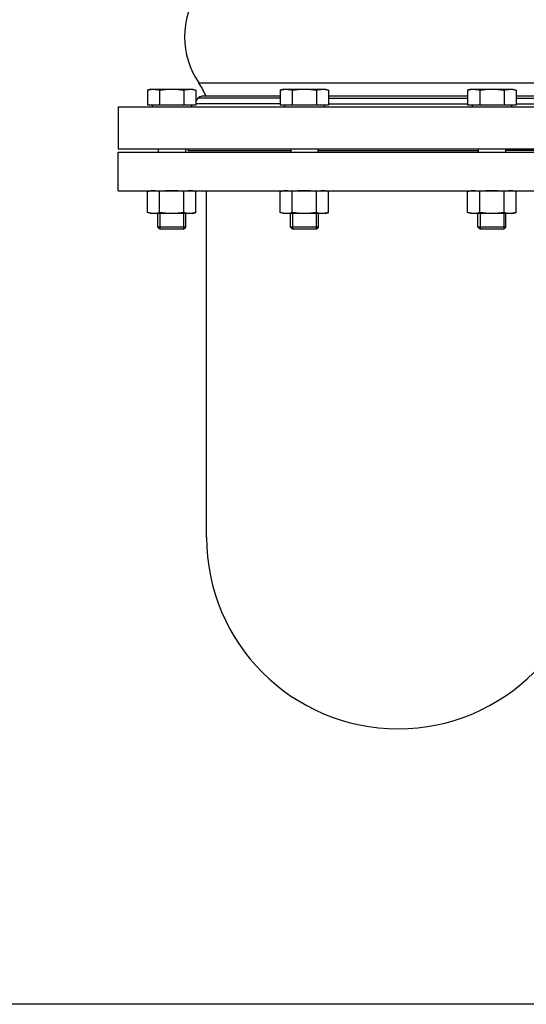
# Model space of a CAD drawing. Header units: millimetres. Extents: x 0 to 1189, y 0 to 841.
# Tile 168 of 173: x 978 to 990, y 535 to 557. Entities that reach past the tile are written whole.
import ezdxf

# ---------------------------------------------------------------- set-up
doc = ezdxf.new("R2010")
doc.units = ezdxf.units.MM
doc.header["$LTSCALE"] = 65.395
for name, color, linetype in [('6M32E_GENSET_GRUNDRAHMEN_ABL485', 7, 'CONTINUOUS'), ('6M32E_GENSET_GRUNDRAHMEN_T1_PBL486', 7, 'CONTINUOUS'), ('6M32E_GENSET_VERROHRUNG_ABL487', 7, 'CONTINUOUS'), ('D931_1-M16X70_PBL544', 7, 'CONTINUOUS'), ('D931_1-M16X70_PBL545', 7, 'CONTINUOUS'), ('D931_1-M16X70_PBL546', 7, 'CONTINUOUS'), ('D934-M16_PBL548', 7, 'CONTINUOUS'), ('D934-M16_PBL549', 7, 'CONTINUOUS'), ('D934-M16_PBL550', 7, 'CONTINUOUS'), ('ERV_GS200_6_ABL554', 7, 'CONTINUOUS'), ('ERV_GS200_6_T1_PBL556', 7, 'CONTINUOUS'), ('ERV_GS200_6_T1_PBL582', 7, 'CONTINUOUS'), ('ERV_GS200_6_T2_PBL555', 7, 'CONTINUOUS'), ('links_3_VBL484', 7, 'CONTINUOUS')]:
    doc.layers.add(name, color=color, linetype=linetype)

# ---------------------------------------------------------------- blocks, each defined once
blk = doc.blocks.new('6M32E_GENSET_GRUNDRAHMEN_T1_PBL486', base_point=(985.693, 558.761))
at = {"layer": '6M32E_GENSET_GRUNDRAHMEN_T1_PBL486', "color": 7, "linetype": 'Continuous'}
for p, q in [((980.593, 554.041), (992.359, 554.041)), ((980.593, 553.161), (980.593, 554.041)), ((980.593, 553.161), (992.359, 553.161)), ((982.613, 545.241), (982.613, 553.161)), ((1006.993, 534.561), (966.993, 534.561))]:
    blk.add_line(p, q, dxfattribs=at)
blk.add_arc((986.993, 545.241), 4.38, 180, 360, dxfattribs=at)
blk = doc.blocks.new('6M32E_GENSET_GRUNDRAHMEN_ABL485', base_point=(985.693, 558.761))
at = {"layer": '6M32E_GENSET_GRUNDRAHMEN_T1_PBL486'}
blk.add_blockref('6M32E_GENSET_GRUNDRAHMEN_T1_PBL486', (985.693, 558.761), dxfattribs=at)
blk = doc.blocks.new('D931_1-M16X70_PBL544', base_point=(989.136, 553.881))
at = {"layer": 'D931_1-M16X70_PBL544', "color": 7, "linetype": 'Continuous'}
for p, q in [((988.656, 555.481), (988.581, 555.461)), ((988.581, 555.461), (988.581, 555.113)), ((988.656, 555.481), (989.615, 555.481)), ((988.858, 555.461), (988.858, 555.113)), ((989.413, 555.461), (989.413, 555.113)), ((989.615, 555.481), (989.69, 555.461)), ((989.69, 555.461), (989.69, 555.113)), ((989.69, 555.113), (988.581, 555.113)), ((988.686, 555.113), (988.686, 555.081)), ((989.586, 555.113), (989.586, 555.081)), ((988.824, 554.121), (988.824, 554.041)), ((989.448, 554.121), (989.448, 554.041)), ((988.816, 552.33), (988.816, 552.641)), ((989.456, 552.33), (989.456, 552.641)), ((989.456, 552.33), (988.816, 552.33)), ((988.865, 552.281), (988.816, 552.33)), ((989.406, 552.281), (988.865, 552.281)), ((989.406, 552.281), (989.456, 552.33))]:
    blk.add_line(p, q, dxfattribs=at)
at = {"layer": 'D931_1-M16X70_PBL544', "color": 2, "linetype": 'Continuous'}
for p, q in [((988.865, 552.641), (988.865, 552.281)), ((989.406, 552.641), (989.406, 552.281))]:
    blk.add_line(p, q, dxfattribs=at)
at = {"layer": 'D931_1-M16X70_PBL544', "color": 7, "linetype": 'Continuous'}
for points in [[(988.581, 555.461), (988.606, 555.467), (988.631, 555.473), (988.657, 555.476)], [(988.657, 555.476), (988.724, 555.485), (988.793, 555.478), (988.858, 555.461)], [(988.858, 555.461), (988.95, 555.473), (989.136, 555.488), (989.321, 555.473), (989.413, 555.461)], [(989.413, 555.461), (989.478, 555.478), (989.548, 555.485), (989.614, 555.476)], [(989.614, 555.476), (989.64, 555.473), (989.665, 555.467), (989.69, 555.461)]]:
    blk.add_open_spline(points, degree=3, dxfattribs=at)
blk = doc.blocks.new('D931_1-M16X70_PBL545', base_point=(984.849, 553.881))
at = {"layer": 'D931_1-M16X70_PBL545', "color": 7, "linetype": 'Continuous'}
for p, q in [((984.37, 555.481), (984.295, 555.461)), ((984.295, 555.461), (984.295, 555.113)), ((984.37, 555.481), (985.329, 555.481)), ((984.572, 555.461), (984.572, 555.113)), ((985.127, 555.461), (985.127, 555.113)), ((985.329, 555.481), (985.404, 555.461)), ((985.404, 555.461), (985.404, 555.113)), ((985.404, 555.113), (984.295, 555.113)), ((984.399, 555.113), (984.399, 555.081)), ((985.299, 555.113), (985.299, 555.081)), ((984.537, 554.121), (984.537, 554.041)), ((985.161, 554.121), (985.161, 554.041)), ((984.529, 552.33), (984.529, 552.641)), ((985.169, 552.33), (985.169, 552.641)), ((985.169, 552.33), (984.529, 552.33)), ((984.579, 552.281), (984.529, 552.33)), ((985.12, 552.281), (984.579, 552.281)), ((985.12, 552.281), (985.169, 552.33))]:
    blk.add_line(p, q, dxfattribs=at)
at = {"layer": 'D931_1-M16X70_PBL545', "color": 2, "linetype": 'Continuous'}
for p, q in [((984.579, 552.641), (984.579, 552.281)), ((985.12, 552.641), (985.12, 552.281))]:
    blk.add_line(p, q, dxfattribs=at)
at = {"layer": 'D931_1-M16X70_PBL545', "color": 7, "linetype": 'Continuous'}
for points in [[(984.295, 555.461), (984.32, 555.467), (984.345, 555.473), (984.371, 555.476)], [(984.371, 555.476), (984.437, 555.485), (984.507, 555.478), (984.572, 555.461)], [(984.572, 555.461), (984.664, 555.473), (984.849, 555.488), (985.035, 555.473), (985.127, 555.461)], [(985.127, 555.461), (985.192, 555.478), (985.261, 555.485), (985.328, 555.476)], [(985.328, 555.476), (985.354, 555.473), (985.379, 555.467), (985.404, 555.461)]]:
    blk.add_open_spline(points, degree=3, dxfattribs=at)
blk = doc.blocks.new('D931_1-M16X70_PBL546', base_point=(981.819, 553.881))
at = {"layer": 'D931_1-M16X70_PBL546', "color": 7, "linetype": 'Continuous'}
for p, q in [((981.339, 555.481), (981.265, 555.461)), ((981.265, 555.461), (981.265, 555.113)), ((981.339, 555.481), (982.298, 555.481)), ((981.542, 555.461), (981.542, 555.113)), ((982.096, 555.461), (982.096, 555.113)), ((982.298, 555.481), (982.373, 555.461)), ((982.373, 555.461), (982.373, 555.113)), ((982.373, 555.113), (981.265, 555.113)), ((981.369, 555.113), (981.369, 555.081)), ((982.269, 555.113), (982.269, 555.081)), ((981.507, 554.121), (981.507, 554.041)), ((982.131, 554.121), (982.131, 554.041)), ((981.499, 552.33), (981.499, 552.641)), ((982.139, 552.33), (982.139, 552.641)), ((982.139, 552.33), (981.499, 552.33)), ((981.548, 552.281), (981.499, 552.33)), ((982.09, 552.281), (981.548, 552.281)), ((982.09, 552.281), (982.139, 552.33))]:
    blk.add_line(p, q, dxfattribs=at)
at = {"layer": 'D931_1-M16X70_PBL546', "color": 2, "linetype": 'Continuous'}
for p, q in [((981.548, 552.641), (981.548, 552.281)), ((982.09, 552.641), (982.09, 552.281))]:
    blk.add_line(p, q, dxfattribs=at)
at = {"layer": 'D931_1-M16X70_PBL546', "color": 7, "linetype": 'Continuous'}
for points in [[(981.265, 555.461), (981.289, 555.467), (981.315, 555.473), (981.34, 555.476)], [(981.34, 555.476), (981.407, 555.485), (981.477, 555.478), (981.542, 555.461)], [(981.542, 555.461), (981.633, 555.473), (981.819, 555.488), (982.004, 555.473), (982.096, 555.461)], [(982.096, 555.461), (982.161, 555.478), (982.231, 555.485), (982.298, 555.476)], [(982.298, 555.476), (982.323, 555.473), (982.348, 555.467), (982.373, 555.461)]]:
    blk.add_open_spline(points, degree=3, dxfattribs=at)
blk = doc.blocks.new('D934-M16_PBL548', base_point=(989.136, 552.901))
at = {"layer": 'D934-M16_PBL548', "color": 7, "linetype": 'Continuous'}
for p, q in [((988.581, 553.141), (988.656, 553.161)), ((988.581, 552.661), (988.581, 553.141)), ((988.858, 552.661), (988.858, 553.141)), ((989.413, 552.661), (989.413, 553.141)), ((989.69, 553.141), (989.615, 553.161)), ((989.69, 552.661), (989.69, 553.141)), ((988.656, 552.641), (988.581, 552.661)), ((989.615, 552.641), (988.656, 552.641)), ((989.615, 552.641), (989.69, 552.661))]:
    blk.add_line(p, q, dxfattribs=at)
for points in [[(988.658, 553.156), (988.632, 553.153), (988.606, 553.147), (988.581, 553.141)], [(988.858, 553.141), (988.794, 553.158), (988.724, 553.165), (988.658, 553.156)], [(989.413, 553.141), (989.321, 553.153), (989.136, 553.168), (988.95, 553.153), (988.858, 553.141)], [(989.613, 553.156), (989.547, 553.165), (989.477, 553.158), (989.413, 553.141)], [(989.69, 553.141), (989.665, 553.147), (989.639, 553.153), (989.613, 553.156)], [(988.658, 552.645), (988.632, 552.649), (988.606, 552.654), (988.581, 552.661)], [(988.858, 552.661), (988.794, 552.643), (988.724, 552.636), (988.658, 552.645)], [(989.413, 552.661), (989.321, 552.648), (989.136, 552.633), (988.95, 552.648), (988.858, 552.661)], [(989.613, 552.645), (989.547, 552.636), (989.477, 552.643), (989.413, 552.661)], [(989.69, 552.661), (989.665, 552.654), (989.639, 552.649), (989.613, 552.645)]]:
    blk.add_open_spline(points, degree=3, dxfattribs=at)
blk = doc.blocks.new('D934-M16_PBL549', base_point=(984.849, 552.901))
at = {"layer": 'D934-M16_PBL549', "color": 7, "linetype": 'Continuous'}
for p, q in [((984.295, 553.141), (984.37, 553.161)), ((984.295, 552.661), (984.295, 553.141)), ((984.572, 552.661), (984.572, 553.141)), ((985.127, 552.661), (985.127, 553.141)), ((985.404, 553.141), (985.329, 553.161)), ((985.404, 552.661), (985.404, 553.141)), ((984.37, 552.641), (984.295, 552.661)), ((985.329, 552.641), (984.37, 552.641)), ((985.329, 552.641), (985.404, 552.661))]:
    blk.add_line(p, q, dxfattribs=at)
for points in [[(984.372, 553.156), (984.346, 553.153), (984.32, 553.147), (984.295, 553.141)], [(984.572, 553.141), (984.508, 553.158), (984.438, 553.165), (984.372, 553.156)], [(985.127, 553.141), (985.035, 553.153), (984.849, 553.168), (984.664, 553.153), (984.572, 553.141)], [(985.327, 553.156), (985.261, 553.165), (985.191, 553.158), (985.127, 553.141)], [(985.404, 553.141), (985.379, 553.147), (985.353, 553.153), (985.327, 553.156)], [(984.372, 552.645), (984.346, 552.649), (984.32, 552.654), (984.295, 552.661)], [(984.572, 552.661), (984.508, 552.643), (984.438, 552.636), (984.372, 552.645)], [(985.127, 552.661), (985.035, 552.648), (984.849, 552.633), (984.664, 552.648), (984.572, 552.661)], [(985.327, 552.645), (985.261, 552.636), (985.191, 552.643), (985.127, 552.661)], [(985.404, 552.661), (985.379, 552.654), (985.353, 552.649), (985.327, 552.645)]]:
    blk.add_open_spline(points, degree=3, dxfattribs=at)
blk = doc.blocks.new('D934-M16_PBL550', base_point=(981.819, 552.901))
at = {"layer": 'D934-M16_PBL550', "color": 7, "linetype": 'Continuous'}
for p, q in [((981.265, 553.141), (981.339, 553.161)), ((981.265, 552.661), (981.265, 553.141)), ((981.542, 552.661), (981.542, 553.141)), ((982.096, 552.661), (982.096, 553.141)), ((982.373, 553.141), (982.298, 553.161)), ((982.373, 552.661), (982.373, 553.141)), ((981.339, 552.641), (981.265, 552.661)), ((982.298, 552.641), (981.339, 552.641)), ((982.298, 552.641), (982.373, 552.661))]:
    blk.add_line(p, q, dxfattribs=at)
for points in [[(981.341, 553.156), (981.315, 553.153), (981.29, 553.147), (981.265, 553.141)], [(981.542, 553.141), (981.477, 553.158), (981.408, 553.165), (981.341, 553.156)], [(982.096, 553.141), (982.004, 553.153), (981.819, 553.168), (981.633, 553.153), (981.542, 553.141)], [(982.296, 553.156), (982.23, 553.165), (982.161, 553.158), (982.096, 553.141)], [(982.373, 553.141), (982.348, 553.147), (982.322, 553.153), (982.296, 553.156)], [(981.341, 552.645), (981.315, 552.649), (981.29, 552.654), (981.265, 552.661)], [(981.542, 552.661), (981.477, 552.643), (981.408, 552.636), (981.341, 552.645)], [(982.096, 552.661), (982.004, 552.648), (981.819, 552.633), (981.633, 552.648), (981.542, 552.661)], [(982.296, 552.645), (982.23, 552.636), (982.161, 552.643), (982.096, 552.661)], [(982.373, 552.661), (982.348, 552.654), (982.322, 552.649), (982.296, 552.645)]]:
    blk.add_open_spline(points, degree=3, dxfattribs=at)
blk = doc.blocks.new('ERV_GS200_6_T2_PBL555', base_point=(986.993, 556.058))
at = {"layer": 'ERV_GS200_6_T2_PBL555', "color": 9, "linetype": 'Continuous'}
for p, q in [((982.437, 557.736), (991.548, 557.736)), ((982.437, 555.625), (991.548, 555.625))]:
    blk.add_line(p, q, dxfattribs=at)
at = {"layer": 'ERV_GS200_6_T2_PBL555', "color": 7, "linetype": 'Continuous'}
for p, q in [((982.193, 554.081), (982.193, 554.121)), ((982.193, 554.081), (984.537, 554.081)), ((985.161, 554.081), (988.824, 554.081)), ((991.792, 554.081), (989.448, 554.081)), ((991.793, 554.081), (991.793, 554.121))]:
    blk.add_line(p, q, dxfattribs=at)
for centre, radius, start, end in [((981.113, 558.634), 1.6, 325.8516, 337.9959), ((992.873, 558.634), 1.6, 202.0041, 214.1484), ((983.993, 556.681), 1.88, 145.8516, 214.1484), ((989.993, 556.681), 1.88, 325.8516, 34.1484), ((981.113, 554.727), 1.6, 22.0041, 34.1484), ((992.873, 554.727), 1.6, 145.8516, 157.9959)]:
    blk.add_arc(centre, radius, start, end, dxfattribs=at)
blk = doc.blocks.new('ERV_GS200_6_T1_PBL556', base_point=(986.476, 554.721))
at = {"layer": 'ERV_GS200_6_T1_PBL556', "color": 7, "linetype": 'Continuous'}
for p, q in [((984.295, 555.321), (982.513, 555.321)), ((988.581, 555.321), (985.404, 555.321)), ((991.473, 555.321), (989.69, 555.321)), ((982.417, 555.273), (982.373, 555.215)), ((991.569, 555.273), (991.612, 555.215)), ((980.593, 555.081), (992.359, 555.081)), ((980.593, 555.081), (980.593, 554.121)), ((980.593, 554.121), (992.359, 554.121))]:
    blk.add_line(p, q, dxfattribs=at)
at = {"layer": 'ERV_GS200_6_T1_PBL556', "color": 9, "linetype": 'Continuous'}
for p, q in [((984.295, 555.145), (982.373, 555.145)), ((984.295, 555.273), (982.417, 555.273)), ((985.404, 555.273), (988.581, 555.273)), ((985.404, 555.145), (988.581, 555.145)), ((989.69, 555.273), (991.569, 555.273)), ((989.69, 555.145), (991.612, 555.145))]:
    blk.add_line(p, q, dxfattribs=at)
at = {"layer": 'ERV_GS200_6_T1_PBL556', "color": 7, "linetype": 'Continuous'}
for centre, radius, start, end in [((982.513, 555.201), 0.12, 90, 143.1301), ((991.473, 555.201), 0.12, 36.8699, 90), ((982.193, 555.241), 0.16, 298.8053, 306.6499), ((991.793, 555.241), 0.16, 233.3501, 241.1947)]:
    blk.add_arc(centre, radius, start, end, dxfattribs=at)
blk = doc.blocks.new('ERV_GS200_6_T1_PBL582', base_point=(986.476, 558.641))
at = {"layer": 'ERV_GS200_6_T1_PBL582', "color": 7, "linetype": 'Continuous'}
for p, q in [((980.593, 559.241), (991.293, 559.241)), ((980.593, 558.281), (980.593, 559.241)), ((980.593, 558.281), (992.359, 558.281)), ((982.417, 558.089), (982.373, 558.147)), ((982.513, 558.041), (984.295, 558.041)), ((985.404, 558.041), (988.581, 558.041)), ((989.69, 558.041), (991.473, 558.041)), ((991.569, 558.089), (991.612, 558.147))]:
    blk.add_line(p, q, dxfattribs=at)
at = {"layer": 'ERV_GS200_6_T1_PBL582', "color": 9, "linetype": 'Continuous'}
for p, q in [((982.373, 558.217), (984.295, 558.217)), ((982.417, 558.089), (984.295, 558.089)), ((985.404, 558.217), (988.581, 558.217)), ((985.404, 558.089), (988.581, 558.089)), ((991.612, 558.217), (989.69, 558.217)), ((991.569, 558.089), (989.69, 558.089))]:
    blk.add_line(p, q, dxfattribs=at)
at = {"layer": 'ERV_GS200_6_T1_PBL582', "color": 7, "linetype": 'Continuous'}
for centre, radius, start, end in [((982.193, 558.121), 0.16, 53.3501, 61.1947), ((991.793, 558.121), 0.16, 118.8053, 126.6499), ((982.513, 558.161), 0.12, 216.8699, 270), ((991.473, 558.161), 0.12, 270, 323.1301)]:
    blk.add_arc(centre, radius, start, end, dxfattribs=at)
blk = doc.blocks.new('ERV_GS200_6_ABL554', base_point=(986.476, 556.661))
at = {"layer": 'ERV_GS200_6_T1_PBL556'}
blk.add_blockref('ERV_GS200_6_T1_PBL556', (986.476, 554.721), dxfattribs=at)
at = {"layer": 'ERV_GS200_6_T1_PBL582'}
blk.add_blockref('ERV_GS200_6_T1_PBL582', (986.476, 558.641), dxfattribs=at)
at = {"layer": 'ERV_GS200_6_T2_PBL555'}
blk.add_blockref('ERV_GS200_6_T2_PBL555', (986.993, 556.058), dxfattribs=at)
blk = doc.blocks.new('6M32E_GENSET_VERROHRUNG_ABL487', base_point=(990.793, 602.305))
at = {"layer": 'D931_1-M16X70_PBL544'}
blk.add_blockref('D931_1-M16X70_PBL544', (989.136, 553.881), dxfattribs=at)
at = {"layer": 'D931_1-M16X70_PBL545'}
blk.add_blockref('D931_1-M16X70_PBL545', (984.849, 553.881), dxfattribs=at)
at = {"layer": 'D931_1-M16X70_PBL546'}
blk.add_blockref('D931_1-M16X70_PBL546', (981.819, 553.881), dxfattribs=at)
at = {"layer": 'D934-M16_PBL548'}
blk.add_blockref('D934-M16_PBL548', (989.136, 552.901), dxfattribs=at)
at = {"layer": 'D934-M16_PBL549'}
blk.add_blockref('D934-M16_PBL549', (984.849, 552.901), dxfattribs=at)
at = {"layer": 'D934-M16_PBL550'}
blk.add_blockref('D934-M16_PBL550', (981.819, 552.901), dxfattribs=at)
at = {"layer": 'ERV_GS200_6_ABL554'}
blk.add_blockref('ERV_GS200_6_ABL554', (986.476, 556.661), dxfattribs=at)
blk = doc.blocks.new('LINKS_3_VBL484', base_point=(1001.223, 637.661))
at = {"layer": '6M32E_GENSET_GRUNDRAHMEN_ABL485'}
blk.add_blockref('6M32E_GENSET_GRUNDRAHMEN_ABL485', (985.693, 558.761), dxfattribs=at)
at = {"layer": '6M32E_GENSET_VERROHRUNG_ABL487'}
blk.add_blockref('6M32E_GENSET_VERROHRUNG_ABL487', (990.793, 602.305), dxfattribs=at)

msp = doc.modelspace()

# ---------------------------------------------------------------- block references
at = {"layer": 'links_3_VBL484'}
msp.add_blockref('LINKS_3_VBL484', (1001.2225, 637.66074), dxfattribs=at)

doc.saveas('drawing.dxf')
